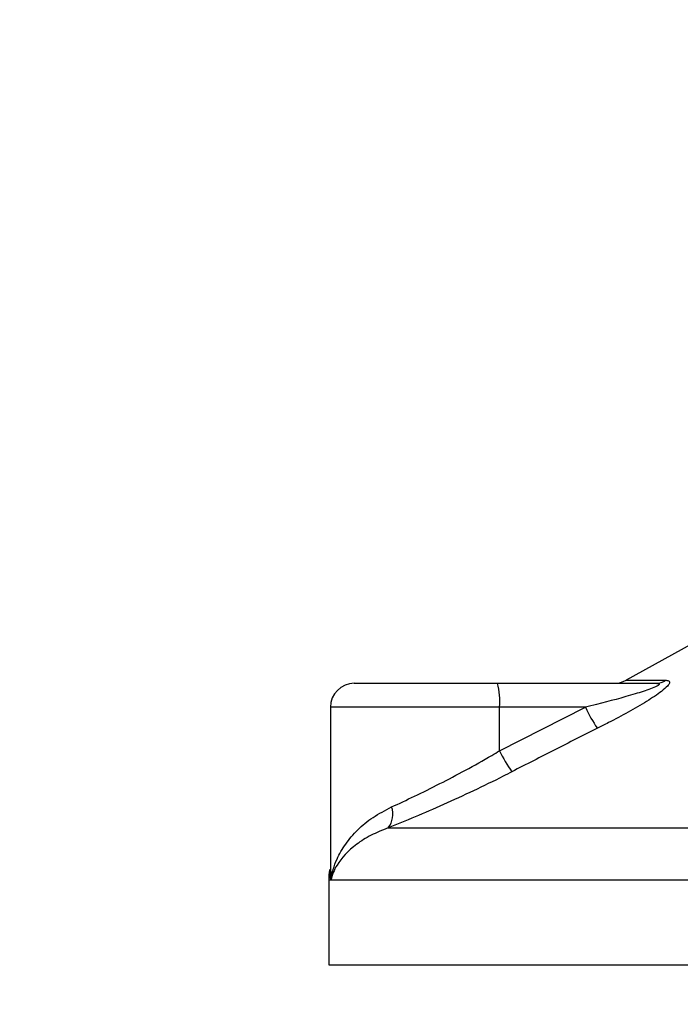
# Model space of a CAD drawing. Header units: millimetres. Extents: x 0 to 420, y 0 to 297.
# Tile 50 of 77: x 313.02 to 318.54, y 168.46 to 176.7. Entities that reach past the tile are written whole.
import ezdxf

# ---------------------------------------------------------------- set-up
doc = ezdxf.new("R2010")
doc.units = ezdxf.units.MM
doc.layers.add('QUOTE', color=174, linetype='Continuous')
doc.styles.add('SLDTEXTSTYLE3', font='TXT', dxfattribs={"width": 0.75})
doc.dimstyles.new('SLDDIMSTYLE0', dxfattribs={"dimtxt": 3, "dimasz": 3, "dimexe": 0, "dimexo": 0.0625, "dimgap": 0.75, "dimtad": 1, "dimlfac": 9.979656, "dimrnd": 1e-09, "dimzin": 12, "dimdsep": 46, "dimtxsty": 'SLDTEXTSTYLE3', "dimsah": 1, "dimcen": 0.09, "dimadec": 0, "dimazin": 3, "dimtfac": 1, "dimtdec": 3, "dimtofl": 0, "dimtmove": 0, "dimatfit": 3, "dimfxl": 0, "dimfrac": 2, "dimtolj": 1, "dimtzin": 12, "dimarcsym": 0})
doc.dimstyles.new('SLDDIMSTYLE1', dxfattribs={"dimtxt": 3, "dimasz": 3, "dimexe": 0, "dimexo": 0.0625, "dimgap": 0.75, "dimtad": 1, "dimdec": 0, "dimlfac": 9.979656, "dimrnd": 1e-09, "dimzin": 12, "dimdsep": 46, "dimtxsty": 'SLDTEXTSTYLE3', "dimsah": 1, "dimcen": 0.09, "dimadec": 0, "dimazin": 3, "dimtfac": 1, "dimtdec": 3, "dimtofl": 0, "dimtmove": 0, "dimatfit": 3, "dimfxl": 0, "dimfrac": 2, "dimtolj": 1, "dimtzin": 12, "dimarcsym": 0})

# ---------------------------------------------------------------- blocks, each defined once
blk = doc.blocks.new('_D_1')
at = {"layer": 'QUOTE'}
for p, q in [((292.5686, 167.5732), (292.5686, 151.9267)), ((315.6155, 167.5732), (315.6155, 151.9267)), ((292.5686, 153.9267), (315.6155, 153.9267))]:
    blk.add_line(p, q, dxfattribs=at)
for points in [[(292.5686, 153.9267), (295.5686, 153.4267), (295.5686, 154.4267)], [(315.6155, 153.9267), (312.6155, 154.4267), (312.6155, 153.4267)]]:
    blk.add_solid(points, dxfattribs=at)
at = {"layer": 'QUOTE', "insert": (300.767, 157.7939), "char_height": 3, "attachment_point": 1, "style": 'SLDTEXTSTYLE3'}
blk.add_mtext('230', dxfattribs=at)
blk = doc.blocks.new('_D_2')
at = {"layer": 'QUOTE'}
for p, q in [((315.4972, 258.8846), (340.7097, 258.8846)), ((338.7097, 168.7913), (338.7097, 258.8846)), ((328.58, 168.7913), (340.7097, 168.7913))]:
    blk.add_line(p, q, dxfattribs=at)
for points in [[(338.7097, 258.8846), (338.2097, 255.8846), (339.2097, 255.8846)], [(338.7097, 168.7913), (339.2097, 171.7913), (338.2097, 171.7913)]]:
    blk.add_solid(points, dxfattribs=at)
at = {"layer": 'QUOTE', "insert": (334.8425, 208.8504), "char_height": 3, "attachment_point": 1, "rotation": 90, "style": 'SLDTEXTSTYLE3'}
blk.add_mtext('899,1', dxfattribs=at)

msp = doc.modelspace()

# ---------------------------------------------------------------- linework, layer by layer
at = {"color": 7, "linetype": 'Continuous', "lineweight": 25}
for p, q in [((318.6316, 171.4715), (318.0893, 171.1712)), ((315.8159, 171.1461), (317.0137, 171.1461)), ((317.0137, 171.1461), (318.3399, 171.1461)), ((318.0893, 171.1712), (318.4241, 171.1712)), ((315.6155, 170.9457), (315.6155, 169.5726)), ((317.0311, 170.9457), (315.6155, 170.9457)), ((317.0311, 170.5816), (317.7496, 170.9457)), ((317.0311, 170.5816), (317.0311, 170.9457)), ((317.7496, 170.9457), (317.0311, 170.9457)), ((316.098, 169.9364), (325.3142, 169.9364)), ((315.6015, 169.4981), (315.6015, 168.7913)), ((315.6204, 169.4981), (315.6015, 169.4981)), ((325.6219, 169.4981), (315.6204, 169.4981)), ((315.6015, 168.7913), (321.0461, 168.7913))]:
    msp.add_line(p, q, dxfattribs=at)
for centre, radius, start, end in [((315.8159, 170.9457), 0.2004, 90, 180), ((316.4402, 170.9954), 0.5929, 355.18945, 14.72175), ((317.9922, 171.3465), 0.2004, 270, 298.97971), ((318.3392, 171.3023), 0.1562, 270.25772, 302.92857), ((318.7598, 171.4057), 1.11, 204.48322, 214.91599), ((317.9901, 171.0313), 1.0593, 205.12367, 216.1625), ((315.9617, 170.0494), 0.177, 320.3326, 20.61478), ((316.1025, 169.4981), 0.501, 169.40991, 180)]:
    msp.add_arc(centre, radius, start, end, dxfattribs=at)
for points, knots in [([(318.3399, 171.1461), (318.3458, 171.1459), (318.3553, 171.1457), (318.3647, 171.1433), (318.3686, 171.1397), (318.366, 171.1344), (318.3583, 171.1284), (318.3377, 171.1167), (318.2754, 171.0915), (318.1079, 171.0383), (317.9218, 170.9888), (317.7807, 170.9535), (317.7496, 170.9457)], [0, 0, 0, 0, 0.0326282, 0.0525244, 0.0758401, 0.1000535, 0.1224526, 0.1468975, 0.2362249, 0.4244765, 0.873292, 1, 1, 1, 1]), ([(318.4241, 171.1712), (318.4341, 171.1702), (318.4542, 171.1681), (318.4564, 171.1496), (318.4352, 171.1194), (318.3747, 171.0671), (318.2604, 170.9919), (318.108, 170.9041), (317.9676, 170.8299), (317.8805, 170.7859), (317.8496, 170.7704)], [0, 0, 0, 0, 0.071573, 0.144347, 0.208335, 0.30966, 0.49233, 0.691189, 0.890525, 1, 1, 1, 1]), ([(317.8496, 170.7704), (317.7307, 170.7105), (317.4919, 170.5904), (317.2543, 170.4678), (317.1349, 170.4062)], [0, 0, 0, 0, 0.497854, 1, 1, 1, 1]), ([(316.1274, 170.1117), (316.1904, 170.1408), (316.3184, 170.1999), (316.5293, 170.3044), (316.7475, 170.4192), (316.9155, 170.5133), (317.0095, 170.5688), (317.0311, 170.5816)], [0, 0, 0, 0, 0.228305, 0.463478, 0.693813, 0.929744, 1, 1, 1, 1]), ([(317.1349, 170.4062), (317.1102, 170.3935), (317.0039, 170.3389), (316.811, 170.2447), (316.5628, 170.1309), (316.3189, 170.0254), (316.1723, 169.9663), (316.098, 169.9364)], [0, 0, 0, 0, 0.069995, 0.299889, 0.53536, 0.764296, 1, 1, 1, 1]), ([(315.6204, 169.4981), (315.6205, 169.4986), (315.6283, 169.5581), (315.6579, 169.6613), (315.7384, 169.8028), (315.8394, 169.9204), (315.9662, 170.0278), (316.0737, 170.0837), (316.1274, 170.1117)], [0, 0, 0, 0, 0.0022463, 0.2586377, 0.4477168, 0.6367116, 0.818473, 1, 1, 1, 1]), ([(316.098, 169.9364), (316.0487, 169.9166), (315.9492, 169.8767), (315.7907, 169.7742), (315.6709, 169.6459), (315.6291, 169.541), (315.6205, 169.4984), (315.6204, 169.4981)], [0, 0, 0, 0, 0.180415, 0.364501, 0.741906, 0.997785, 1, 1, 1, 1]), ([(315.6204, 169.4981), (315.6203, 169.4984), (315.6141, 169.5293), (315.617, 169.5598), (315.6198, 169.59)], [0, 0, 0, 0, 0.011846, 1, 1, 1, 1]), ([(315.6221, 169.5726), (315.6196, 169.5483), (315.6171, 169.5236), (315.6203, 169.4986), (315.6204, 169.4981)], [0, 0, 0, 0, 0.979291, 1, 1, 1, 1])]:
    msp.add_open_spline(points, degree=3, knots=knots, dxfattribs=at)

# ---------------------------------------------------------------- dimensions: what is measured, and where the dimension line sits
at = {"layer": 'QUOTE'}
dim = msp.add_linear_dim(base=(338.7097, 258.8846), p1=(326.58, 168.7913), p2=(313.4972, 258.8846), angle=90, dimstyle='SLDDIMSTYLE0', dxfattribs=at)
dim.commit()
dim.dimension.update_dxf_attribs({"geometry": '_D_2', "text_midpoint": (338.7097, 213.8379), "dimtype": 160})
dim = msp.add_linear_dim(base=(315.6155, 153.9267), p1=(292.5686, 169.5732), p2=(315.6155, 169.5732), dimstyle='SLDDIMSTYLE1', dxfattribs=at)
dim.commit()
dim.dimension.update_dxf_attribs({"geometry": '_D_1', "text_midpoint": (304.092, 153.9267), "dimtype": 160})

doc.saveas('drawing.dxf')
